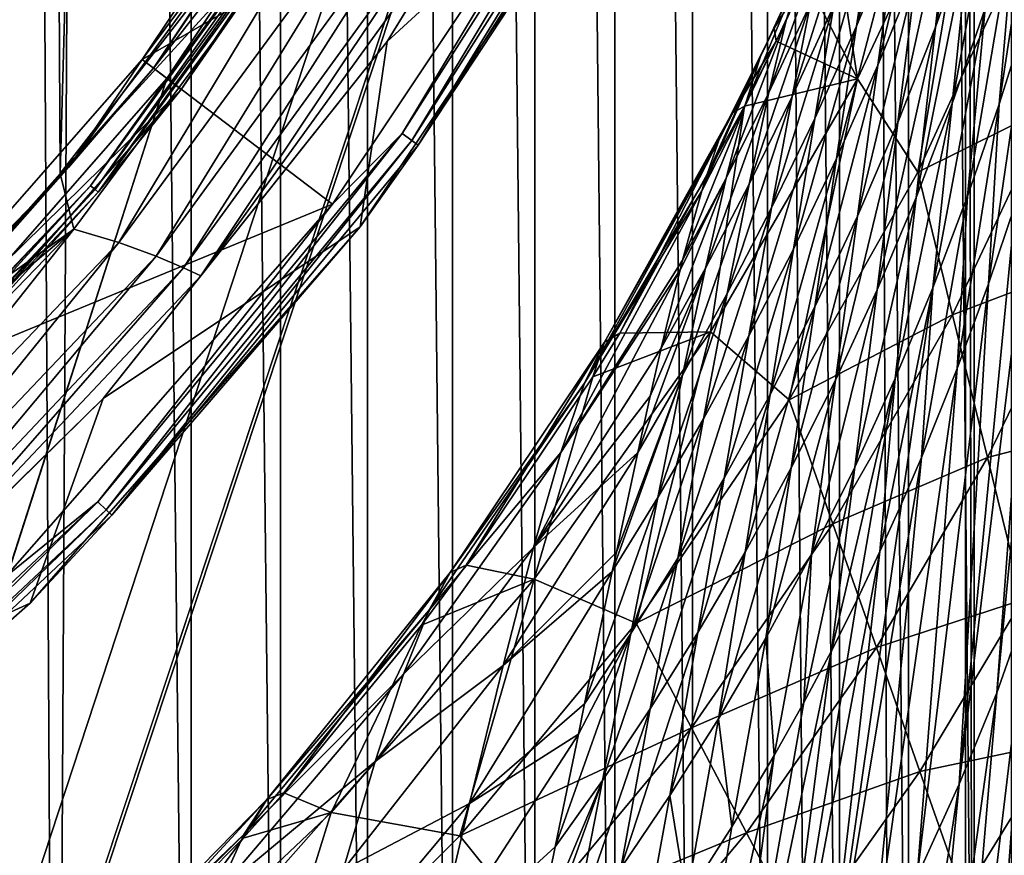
# Model space of a CAD drawing. Header units: metres. Extents: x -23 to 23, y -134 to 23.
# Tile 59 of 88: x 14.97 to 20.43, y -16.42 to -11.78. Entities that reach past the tile are written whole.
import ezdxf

# ---------------------------------------------------------------- set-up
doc = ezdxf.new("R2010")
doc.units = ezdxf.units.M
doc.layers.add('solid_509541_115_SW0003', color=7, linetype='CONTINUOUS')

msp = doc.modelspace()

# ---------------------------------------------------------------- linework, layer by layer
at = {"layer": 'solid_509541_115_SW0003'}
for points in [[(14.912878, 22.764664), (15.165898, -22.69478), (14.399119, -22.886789)], [(15.419049, 22.618229), (15.165898, -22.69478), (14.912878, 22.764664)], [(15.419049, 22.618229), (15.918517, -22.447569), (15.165898, -22.69478)], [(15.919298, 22.447287), (15.918517, -22.447569), (15.419049, 22.618229)], [(15.919298, 22.447287), (16.413803, -22.251926), (15.918517, -22.447569)], [(16.414274, 22.251736), (16.413803, -22.251926), (15.919298, 22.447287)], [(16.414274, 22.251736), (16.897629, -22.03344), (16.413803, -22.251926)], [(16.898014, 22.033245), (16.897629, -22.03344), (16.414274, 22.251736)], [(16.898014, 22.033245), (17.3696, -21.792252), (16.897629, -22.03344)], [(17.370132, 21.79196), (17.3696, -21.792252), (16.898014, 22.033245)], [(17.370132, 21.79196), (17.827332, -21.529696), (17.3696, -21.792252)], [(17.82793, 21.529333), (17.827332, -21.529696), (17.370132, 21.79196)], [(17.82793, 21.529333), (18.27109, -21.245687), (17.827332, -21.529696)], [(18.271696, 21.245277), (18.27109, -21.245687), (17.82793, 21.529333)], [(18.271696, 21.245277), (18.701797, -20.939943), (18.27109, -21.245687)], [(18.702362, 20.939526), (18.701797, -20.939943), (18.271696, 21.245277)], [(18.702362, 20.939526), (19.118338, -20.613214), (18.701797, -20.939943)], [(19.118834, 20.612806), (19.118338, -20.613214), (18.702362, 20.939526)], [(19.118834, 20.612806), (19.518417, -20.267101), (19.118338, -20.613214)], [(19.518919, 20.26664), (19.518417, -20.267101), (19.118834, 20.612806)], [(19.518919, 20.26664), (19.901546, -19.902081), (19.518417, -20.267101)], [(19.902063, 19.901564), (19.901546, -19.902081), (19.518919, 20.26664)], [(19.902063, 19.901564), (20.266623, -19.518938), (19.901546, -19.902081)], [(20.267086, 19.518435), (20.266623, -19.518938), (19.902063, 19.901564)], [(20.267086, 19.518435), (20.612789, -19.118855), (20.266623, -19.518938)], [(20.613201, 19.118353), (20.612789, -19.118855), (20.267086, 19.518435)], [(14.315274, -13.620585, 187.149994), (15.050851, 12.803119, 187.149994), (14.165213, 13.776591, 187.149994)], [(14.315274, -13.620585, 187.149994), (15.190076, -12.637615, 187.149994), (15.050851, 12.803119, 187.149994)], [(15.190076, -12.637615, 187.149994), (15.869747, 11.772804, 187.149994), (15.050851, 12.803119, 187.149994)], [(15.190076, -12.637615, 187.149994), (15.997638, -11.598429, 187.149994), (15.869747, 11.772804, 187.149994)], [(19.724436, -2.596628, 132), (20.217268, -123.999992, 132), (20.217272, 0, 132)], [(20.473284, -123.999992, 131.966675), (20.217272, 0, 132), (20.217268, -123.999992, 132)], [(20.473286, 0, 131.966675), (20.217272, 0, 132), (20.473284, -123.999992, 131.966675)], [(19.724436, -2.596628, 132), (19.216677, -5.149261, 132), (20.217268, -123.999992, 132)], [(19.216677, -5.149261, 132), (-20.21727, -123.999992, 132), (20.217268, -123.999992, 132)], [(19.216677, -5.149261, 132), (18.380257, -7.613242, 132), (-20.21727, -123.999992, 132)], [(18.380257, -7.613242, 132), (17.229248, -9.947311, 132), (-20.21727, -123.999992, 132)], [(18.401325, -10.62401, 136.351959), (18.330864, -9.743966, 186.159805), (17.007084, -11.904813, 186.159805)], [(17.540192, -11.037122, 186.415695), (17.007084, -11.904813, 186.159805), (18.330864, -9.743966, 186.159805)], [(15.646174, -12.005583, 136.149994), (17.079245, -9.860843, 136.149994), (18.232031, -10.517239, 136.149994)], [(16.697315, -10.596438, 135.983429), (17.079245, -9.860843, 136.149994), (15.646174, -12.005583, 136.149994)], [(17.229248, -9.947311, 132), (15.783389, -12.111149, 132), (-20.21727, -123.999992, 132)], [(17.147589, -9.900165, 135.809937), (15.708657, -12.053677, 135.809937), (17.315731, -9.997243, 132.10524)], [(16.697315, -10.596438, 135.983429), (15.708657, -12.053677, 135.809937), (17.147589, -9.900165, 135.809937)], [(16.830851, -10.681183, 132.008087), (15.783389, -12.111149, 132), (17.229248, -9.947311, 132)], [(15.708657, -12.053677, 135.809937), (15.862692, -12.171871, 132.10524), (17.315731, -9.997243, 132.10524)], [(16.876799, -10.710342, 132.065384), (17.315731, -9.997243, 132.10524), (15.862692, -12.171871, 132.10524)], [(17.090382, -12.416889, 136.165344), (18.232031, -10.517239, 136.149994), (18.511868, -10.176985, 136.165344)], [(17.090382, -12.416889, 136.165344), (18.511868, -10.176985, 136.165344), (17.143141, -12.45522, 136.209213)], [(18.511868, -10.176985, 136.165344), (18.569016, -10.208403, 136.209213), (17.143141, -12.45522, 136.209213)], [(17.143141, -12.45522, 136.209213), (18.569016, -10.208403, 136.209213), (17.178152, -12.480658, 136.274826)], [(18.569016, -10.208403, 136.209213), (18.606937, -10.229251, 136.274826), (17.178152, -12.480658, 136.274826)], [(17.178152, -12.480658, 136.274826), (18.606937, -10.229251, 136.274826), (18.401325, -10.62401, 136.351959)], [(20.331934, -10.408779, 118.511452), (20.243126, -11.287291, 119.267265), (20.050999, -11.825734, 118.578552)], [(20.147663, -10.960476, 117.814484), (20.331934, -10.408779, 118.511452), (20.050999, -11.825734, 118.578552)], [(15.646174, -12.005583, 136.149994), (18.232031, -10.517239, 136.149994), (16.702648, -12.807829, 136.149994)], [(17.090382, -12.416889, 136.165344), (16.702648, -12.807829, 136.149994), (18.232031, -10.517239, 136.149994)], [(15.237567, -12.605611, 135.983429), (15.708657, -12.053677, 135.809937), (16.697315, -10.596438, 135.983429)], [(15.237567, -12.605611, 135.983429), (16.697315, -10.596438, 135.983429), (15.646174, -12.005583, 136.149994)], [(16.857187, -12.934975, 136.351959), (18.401325, -10.62401, 136.351959), (17.007084, -11.904813, 186.159805)], [(17.178152, -12.480658, 136.274826), (18.401325, -10.62401, 136.351959), (16.857187, -12.934975, 136.351959)], [(19.923559, -10.645884, 114.518204), (19.833513, -11.289352, 115.51799), (19.612755, -11.819224, 114.809006)], [(19.711119, -11.182539, 113.807526), (19.923559, -10.645884, 114.518204), (19.612755, -11.819224, 114.809006)], [(16.830851, -10.681183, 132.008087), (15.359427, -12.706424, 132.008087), (15.783389, -12.111149, 132)], [(15.384939, -12.727529, 132.031128), (15.359427, -12.706424, 132.008087), (16.830851, -10.681183, 132.008087)], [(16.858807, -10.698924, 132.031128), (15.384939, -12.727529, 132.031128), (16.830851, -10.681183, 132.008087)], [(15.401359, -12.741112, 132.065384), (15.384939, -12.727529, 132.031128), (16.858807, -10.698924, 132.031128)], [(16.876799, -10.710342, 132.065384), (15.401359, -12.741112, 132.065384), (16.858807, -10.698924, 132.031128)], [(16.876799, -10.710342, 132.065384), (15.862692, -12.171871, 132.10524), (15.401359, -12.741112, 132.065384)], [(20.648098, -10.663369, 121.900543), (20.56529, -11.743851, 122.335503), (20.404894, -12.253503, 121.684525)], [(20.495872, -11.192135, 121.233711), (20.648098, -10.663369, 121.900543), (20.404894, -12.253503, 121.684525)], [(19.480991, -11.209578, 105.766739), (19.618708, -12.111892, 93.971741), (20.273165, -10.717294, 93.971741)], [(20.273165, -10.717294, 93.971741), (19.618708, -12.111892, 93.971741), (19.95265, -12.630179, 82.223808)], [(20.04092, -10.746478, 116.224747), (19.947252, -11.504067, 117.114899), (19.73167, -12.036693, 116.412819)], [(19.833513, -11.289352, 115.51799), (20.04092, -10.746478, 116.224747), (19.73167, -12.036693, 116.412819)], [(20.273165, -10.717294, 93.971741), (19.95265, -12.630179, 82.223808), (20.529987, -11.376466, 82.223808)], [(20.418789, -10.743418, 119.95298), (20.328096, -11.721908, 120.563408), (20.144474, -12.249341, 119.889671)], [(20.243126, -11.287291, 119.267265), (20.418789, -10.743418, 119.95298), (20.144474, -12.249341, 119.889671)], [(16.815346, -10.859296, 187.116348), (15.997638, -11.598429, 187.149994), (15.190076, -12.637615, 187.149994)], [(15.266339, -12.946776, 187.116348), (16.815346, -10.859296, 187.116348), (15.190076, -12.637615, 187.149994)], [(15.51724, -13.021803, 187.017532), (16.815346, -10.859296, 187.116348), (15.266339, -12.946776, 187.116348)], [(15.51724, -13.021803, 187.017532), (17.070621, -10.906236, 187.017532), (16.815346, -10.859296, 187.116348)], [(15.723098, -13.097693, 186.860199), (17.070621, -10.906236, 187.017532), (15.51724, -13.021803, 187.017532)], [(15.723098, -13.097693, 186.860199), (17.282293, -10.958454, 186.860199), (17.070621, -10.906236, 187.017532)], [(15.876369, -13.162236, 186.654968), (17.282293, -10.958454, 186.860199), (15.723098, -13.097693, 186.860199)], [(15.876369, -13.162236, 186.654968), (17.441135, -11.005016, 186.654968), (17.282293, -10.958454, 186.860199)], [(20.147663, -10.960476, 117.814484), (20.050999, -11.825734, 118.578552), (19.842516, -12.355727, 117.887093)], [(19.947252, -11.504067, 117.114899), (20.147663, -10.960476, 117.814484), (19.842516, -12.355727, 117.887093)], [(15.971452, -13.205647, 186.415695), (17.441135, -11.005016, 186.654968), (15.876369, -13.162236, 186.654968)], [(15.971452, -13.205647, 186.415695), (17.540192, -11.037122, 186.415695), (17.441135, -11.005016, 186.654968)], [(15.971452, -13.205647, 186.415695), (17.007084, -11.904813, 186.159805), (17.540192, -11.037122, 186.415695)], [(19.523195, -11.010782, 108.890236), (19.446737, -11.29092, 110.122169), (19.221952, -11.787887, 109.410896)], [(19.305639, -11.506197, 108.182144), (19.523195, -11.010782, 108.890236), (19.221952, -11.787887, 109.410896)], [(19.581789, -11.183164, 112.002831), (19.487425, -11.704782, 113.095024), (19.254911, -12.210293, 112.381264)], [(19.357109, -11.693914, 111.28978), (19.581789, -11.183164, 112.002831), (19.254911, -12.210293, 112.381264)], [(19.711119, -11.182539, 113.807526), (19.612755, -11.819224, 114.809006), (19.380898, -12.333442, 114.098129)], [(19.487425, -11.704782, 113.095024), (19.711119, -11.182539, 113.807526), (19.380898, -12.333442, 114.098129)], [(20.495872, -11.192135, 121.233711), (20.404894, -12.253503, 121.684525), (20.228878, -12.764359, 121.030136)], [(20.328096, -11.721908, 120.563408), (20.495872, -11.192135, 121.233711), (20.228878, -12.764359, 121.030136)], [(19.480991, -11.209578, 105.766739), (19.329885, -11.551799, 105.260742), (19.618708, -12.111892, 93.971741)], [(19.446737, -11.29092, 110.122169), (19.357109, -11.693914, 111.28978), (19.12528, -12.187885, 110.576218)], [(19.221952, -11.787887, 109.410896), (19.446737, -11.29092, 110.122169), (19.12528, -12.187885, 110.576218)], [(19.833513, -11.289352, 115.51799), (19.73167, -12.036693, 116.412819), (19.502689, -12.555485, 115.708412)], [(19.612755, -11.819224, 114.809006), (19.833513, -11.289352, 115.51799), (19.502689, -12.555485, 115.708412)], [(20.243126, -11.287291, 119.267265), (20.144474, -12.249341, 119.889671), (19.944248, -12.771232, 119.212875)], [(20.050999, -11.825734, 118.578552), (20.243126, -11.287291, 119.267265), (19.944248, -12.771232, 119.212875)], [(19.07991, -11.989107, 107.474091), (19.155794, -11.830272, 106.197388), (19.375759, -11.350162, 106.902206)], [(19.07991, -11.989107, 107.474091), (19.375759, -11.350162, 106.902206), (19.305639, -11.506197, 108.182144)], [(19.375759, -11.350162, 106.902206), (19.155794, -11.830272, 106.197388), (19.329885, -11.551799, 105.260742)], [(20.529987, -11.376466, 82.223808), (19.95265, -12.630179, 82.223808), (20.692766, -12.2643, 70.475876)], [(19.305639, -11.506197, 108.182144), (19.221952, -11.787887, 109.410896), (18.990555, -12.269284, 108.699753)], [(19.07991, -11.989107, 107.474091), (19.305639, -11.506197, 108.182144), (18.990555, -12.269284, 108.699753)], [(19.947252, -11.504067, 117.114899), (19.842516, -12.355727, 117.887093), (19.618742, -12.87424, 117.193031)], [(19.73167, -12.036693, 116.412819), (19.947252, -11.504067, 117.114899), (19.618742, -12.87424, 117.193031)], [(19.155794, -11.830272, 106.197388), (19.166868, -11.903675, 104.736382), (19.329885, -11.551799, 105.260742)], [(19.329885, -11.551799, 105.260742), (19.166868, -11.903675, 104.736382), (19.618708, -12.111892, 93.971741)], [(19.357109, -11.693914, 111.28978), (19.254911, -12.210293, 112.381264), (19.016193, -12.69699, 111.667084)], [(19.12528, -12.187885, 110.576218), (19.357109, -11.693914, 111.28978), (19.016193, -12.69699, 111.667084)], [(19.487425, -11.704782, 113.095024), (19.380898, -12.333442, 114.098129), (19.14073, -12.829454, 113.386009)], [(19.254911, -12.210293, 112.381264), (19.487425, -11.704782, 113.095024), (19.14073, -12.829454, 113.386009)], [(20.328096, -11.721908, 120.563408), (20.228878, -12.764359, 121.030136), (20.036972, -13.272934, 120.37233)], [(20.144474, -12.249341, 119.889671), (20.328096, -11.721908, 120.563408), (20.036972, -13.272934, 120.37233)], [(20.56529, -11.743851, 122.335503), (20.496477, -12.806573, 122.695724), (20.345648, -13.250085, 122.123207)], [(20.404894, -12.253503, 121.684525), (20.56529, -11.743851, 122.335503), (20.345648, -13.250085, 122.123207)], [(19.221952, -11.787887, 109.410896), (19.12528, -12.187885, 110.576218), (18.888285, -12.66363, 109.86293)], [(18.990555, -12.269284, 108.699753), (19.221952, -11.787887, 109.410896), (18.888285, -12.66363, 109.86293)], [(18.846619, -12.459322, 106.76857), (19.155794, -11.830272, 106.197388), (19.07991, -11.989107, 107.474091)], [(18.896652, -12.348858, 105.999702), (19.155794, -11.830272, 106.197388), (18.846619, -12.459322, 106.76857)], [(18.896652, -12.348858, 105.999702), (18.92617, -12.301276, 105.495766), (19.155794, -11.830272, 106.197388)], [(19.155794, -11.830272, 106.197388), (18.92617, -12.301276, 105.495766), (19.166868, -11.903675, 104.736382)], [(19.612755, -11.819224, 114.809006), (19.502689, -12.555485, 115.708412), (19.262812, -13.057609, 115.002075)], [(19.380898, -12.333442, 114.098129), (19.612755, -11.819224, 114.809006), (19.262812, -13.057609, 115.002075)], [(20.050999, -11.825734, 118.578552), (19.944248, -12.771232, 119.212875), (19.727566, -13.284403, 118.533257)], [(19.842516, -12.355727, 117.887093), (20.050999, -11.825734, 118.578552), (19.727566, -13.284403, 118.533257)], [(16.857187, -12.934975, 136.351959), (17.007084, -11.904813, 186.159805), (15.429886, -13.888271, 186.159805)], [(15.971452, -13.205647, 186.415695), (15.429886, -13.888271, 186.159805), (17.007084, -11.904813, 186.159805)], [(18.92617, -12.301276, 105.495766), (18.991236, -12.264886, 104.193779), (19.166868, -11.903675, 104.736382)], [(19.166868, -11.903675, 104.736382), (18.991236, -12.264886, 104.193779), (19.618708, -12.111892, 93.971741)], [(13.945203, -13.945203, 136.149994), (15.646174, -12.005583, 136.149994), (16.702648, -12.807829, 136.149994)], [(15.237567, -12.605611, 135.983429), (15.646174, -12.005583, 136.149994), (13.945203, -13.945203, 136.149994)], [(19.07991, -11.989107, 107.474091), (18.990555, -12.269284, 108.699753), (18.753624, -12.734457, 107.989685)], [(19.07991, -11.989107, 107.474091), (18.753624, -12.734457, 107.989685), (18.777203, -12.6579, 107.701118)], [(18.846619, -12.459322, 106.76857), (19.07991, -11.989107, 107.474091), (18.777203, -12.6579, 107.701118)], [(20.730637, -12.002257, 123.749664), (20.566292, -15.029003, 124.421432), (20.391226, -15.522968, 123.74012)], [(20.624939, -12.390701, 123.236595), (20.730637, -12.002257, 123.749664), (20.391226, -15.522968, 123.74012)], [(15.708657, -12.053677, 135.809937), (14.000947, -14.000947, 135.809937), (15.862692, -12.171871, 132.10524)], [(15.237567, -12.605611, 135.983429), (14.000947, -14.000947, 135.809937), (15.708657, -12.053677, 135.809937)], [(19.73167, -12.036693, 116.412819), (19.618742, -12.87424, 117.193031), (19.381603, -13.378261, 116.496597)], [(19.502689, -12.555485, 115.708412), (19.73167, -12.036693, 116.412819), (19.381603, -13.378261, 116.496597)], [(15.783389, -12.111149, 132), (14.067729, -14.067499, 132), (-20.21727, -123.999992, 132)], [(15.359427, -12.706424, 132.008087), (14.067729, -14.067499, 132), (15.783389, -12.111149, 132)], [(19.618708, -12.111892, 93.971741), (18.80195, -13.517705, 93.971741), (19.239687, -13.894557, 82.223808)], [(18.991236, -12.264886, 104.193779), (18.80195, -13.517705, 93.971741), (19.618708, -12.111892, 93.971741)], [(19.618708, -12.111892, 93.971741), (19.239687, -13.894557, 82.223808), (19.95265, -12.630179, 82.223808)], [(14.000947, -14.000947, 135.809937), (14.138236, -14.138236, 132.10524), (15.862692, -12.171871, 132.10524)], [(15.401359, -12.741112, 132.065384), (15.862692, -12.171871, 132.10524), (14.138236, -14.138236, 132.10524)], [(19.12528, -12.187885, 110.576218), (19.016193, -12.69699, 111.667084), (18.773643, -13.163197, 110.953362)], [(18.888285, -12.66363, 109.86293), (19.12528, -12.187885, 110.576218), (18.773643, -13.163197, 110.953362)], [(19.254911, -12.210293, 112.381264), (19.14073, -12.829454, 113.386009), (18.895243, -13.304955, 112.673592)], [(19.016193, -12.69699, 111.667084), (19.254911, -12.210293, 112.381264), (18.895243, -13.304955, 112.673592)], [(18.213865, -13.57523, 103.993263), (18.29834, -13.524575, 102.391579), (18.92617, -12.301276, 105.495766)], [(18.213865, -13.57523, 103.993263), (18.92617, -12.301276, 105.495766), (18.896652, -12.348858, 105.999702)], [(18.29834, -13.524575, 102.391579), (18.80195, -13.517705, 93.971741), (18.991236, -12.264886, 104.193779)], [(18.92617, -12.301276, 105.495766), (18.29834, -13.524575, 102.391579), (18.991236, -12.264886, 104.193779)], [(18.990555, -12.269284, 108.699753), (18.888285, -12.66363, 109.86293), (18.647547, -13.120234, 109.150658)], [(18.990555, -12.269284, 108.699753), (18.647547, -13.120234, 109.150658), (18.753624, -12.734457, 107.989685)], [(20.144474, -12.249341, 119.889671), (20.036972, -13.272934, 120.37233), (19.82843, -13.775882, 119.711472)], [(19.944248, -12.771232, 119.212875), (20.144474, -12.249341, 119.889671), (19.82843, -13.775882, 119.711472)], [(19.95265, -12.630179, 82.223808), (20.146585, -13.422354, 70.475876), (20.692766, -12.2643, 70.475876)], [(20.692766, -12.2643, 70.475876), (20.146585, -13.422354, 70.475876), (20.855543, -13.152136, 58.727936)], [(20.404894, -12.253503, 121.684525), (20.345648, -13.250085, 122.123207), (20.172199, -13.720325, 121.515755)], [(20.228878, -12.764359, 121.030136), (20.404894, -12.253503, 121.684525), (20.172199, -13.720325, 121.515755)], [(18.213865, -13.57523, 103.993263), (18.896652, -12.348858, 105.999702), (18.846619, -12.459322, 106.76857)], [(19.380898, -12.333442, 114.098129), (19.262812, -13.057609, 115.002075), (19.015129, -13.540329, 114.294571)], [(19.14073, -12.829454, 113.386009), (19.380898, -12.333442, 114.098129), (19.015129, -13.540329, 114.294571)], [(19.842516, -12.355727, 117.887093), (19.727566, -13.284403, 118.533257), (19.495573, -13.785705, 117.851006)], [(19.618742, -12.87424, 117.193031), (19.842516, -12.355727, 117.887093), (19.495573, -13.785705, 117.851006)], [(20.624939, -12.390701, 123.236595), (20.391226, -15.522968, 123.74012), (20.183079, -16.029423, 123.059166)], [(20.496477, -12.806573, 122.695724), (20.624939, -12.390701, 123.236595), (20.183079, -16.029423, 123.059166)], [(15.399369, -14.460971, 136.165344), (16.702648, -12.807829, 136.149994), (17.090382, -12.416889, 136.165344)], [(15.399369, -14.460971, 136.165344), (17.090382, -12.416889, 136.165344), (15.446909, -14.505612, 136.209213)], [(17.090382, -12.416889, 136.165344), (17.143141, -12.45522, 136.209213), (15.446909, -14.505612, 136.209213)], [(15.446909, -14.505612, 136.209213), (17.143141, -12.45522, 136.209213), (15.478456, -14.535237, 136.274826)], [(17.143141, -12.45522, 136.209213), (17.178152, -12.480658, 136.274826), (15.478456, -14.535237, 136.274826)], [(18.102316, -13.802489, 105.517715), (18.846619, -12.459322, 106.76857), (18.777203, -12.6579, 107.701118)], [(18.102316, -13.802489, 105.517715), (18.213865, -13.57523, 103.993263), (18.846619, -12.459322, 106.76857)], [(15.478456, -14.535237, 136.274826), (17.178152, -12.480658, 136.274826), (16.857187, -12.934975, 136.351959)], [(19.502689, -12.555485, 115.708412), (19.381603, -13.378261, 116.496597), (19.133814, -13.864818, 115.798271)], [(19.262812, -13.057609, 115.002075), (19.502689, -12.555485, 115.708412), (19.133814, -13.864818, 115.798271)], [(13.537512, -14.415986, 135.983429), (14.000947, -14.000947, 135.809937), (15.237567, -12.605611, 135.983429)], [(13.537512, -14.415986, 135.983429), (15.237567, -12.605611, 135.983429), (13.945203, -13.945203, 136.149994)], [(15.266339, -12.946776, 187.116348), (15.190076, -12.637615, 187.149994), (14.315274, -13.620585, 187.149994)], [(18.102316, -13.802489, 105.517715), (18.777203, -12.6579, 107.701118), (18.753624, -12.734457, 107.989685)], [(18.888285, -12.66363, 109.86293), (18.773643, -13.163197, 110.953362), (18.529049, -13.607507, 110.24025)], [(18.888285, -12.66363, 109.86293), (18.529049, -13.607507, 110.24025), (18.634153, -13.172822, 109.283585)], [(18.647547, -13.120234, 109.150658), (18.888285, -12.66363, 109.86293), (18.634153, -13.172822, 109.283585)], [(19.95265, -12.630179, 82.223808), (19.239687, -13.894557, 82.223808), (20.146585, -13.422354, 70.475876)], [(15.359427, -12.706424, 132.008087), (13.645777, -14.531277, 132.008087), (14.067729, -14.067499, 132)], [(13.668442, -14.555412, 132.031128), (13.645777, -14.531277, 132.008087), (15.359427, -12.706424, 132.008087)], [(15.384939, -12.727529, 132.031128), (13.668442, -14.555412, 132.031128), (15.359427, -12.706424, 132.008087)], [(13.683029, -14.570947, 132.065384), (13.668442, -14.555412, 132.031128), (15.384939, -12.727529, 132.031128)], [(15.401359, -12.741112, 132.065384), (13.683029, -14.570947, 132.065384), (15.384939, -12.727529, 132.031128)], [(17.970753, -14.186804, 106.961418), (18.753624, -12.734457, 107.989685), (18.647547, -13.120234, 109.150658)], [(17.970753, -14.186804, 106.961418), (18.102316, -13.802489, 105.517715), (18.753624, -12.734457, 107.989685)], [(19.016193, -12.69699, 111.667084), (18.895243, -13.304955, 112.673592), (18.647152, -13.758077, 111.961861)], [(18.773643, -13.163197, 110.953362), (19.016193, -12.69699, 111.667084), (18.647152, -13.758077, 111.961861)], [(15.401359, -12.741112, 132.065384), (14.138236, -14.138236, 132.10524), (13.683029, -14.570947, 132.065384)], [(19.944248, -12.771232, 119.212875), (19.82843, -13.775882, 119.711472), (19.603437, -14.269918, 119.047791)], [(19.727566, -13.284403, 118.533257), (19.944248, -12.771232, 119.212875), (19.603437, -14.269918, 119.047791)], [(20.228878, -12.764359, 121.030136), (20.172199, -13.720325, 121.515755), (19.973745, -14.214757, 120.871895)], [(20.036972, -13.272934, 120.37233), (20.228878, -12.764359, 121.030136), (19.973745, -14.214757, 120.871895)], [(13.945203, -13.945203, 136.149994), (16.702648, -12.807829, 136.149994), (14.887491, -14.878901, 136.149994)], [(15.399369, -14.460971, 136.165344), (14.887491, -14.878901, 136.149994), (16.702648, -12.807829, 136.149994)], [(19.14073, -12.829454, 113.386009), (19.015129, -13.540329, 114.294571), (18.762957, -14.001161, 113.586937)], [(18.895243, -13.304955, 112.673592), (19.14073, -12.829454, 113.386009), (18.762957, -14.001161, 113.586937)], [(20.345648, -13.250085, 122.123207), (20.496477, -12.806573, 122.695724), (20.183079, -16.029423, 123.059166)], [(19.618742, -12.87424, 117.193031), (19.495573, -13.785705, 117.851006), (19.250328, -14.27202, 117.166405)], [(19.381603, -13.378261, 116.496597), (19.618742, -12.87424, 117.193031), (19.250328, -14.27202, 117.166405)], [(15.266339, -12.946776, 187.116348), (14.315274, -13.620585, 187.149994), (13.377067, -14.543088, 187.149994)], [(13.459885, -14.815926, 187.116348), (15.266339, -12.946776, 187.116348), (13.377067, -14.543088, 187.149994)], [(13.703369, -14.918772, 187.017532), (15.266339, -12.946776, 187.116348), (13.459885, -14.815926, 187.116348)], [(13.703369, -14.918772, 187.017532), (15.51724, -13.021803, 187.017532), (15.266339, -12.946776, 187.116348)], [(15.024619, -15.024619, 136.351959), (16.857187, -12.934975, 136.351959), (15.429886, -13.888271, 186.159805)], [(15.478456, -14.535237, 136.274826), (16.857187, -12.934975, 136.351959), (15.024619, -15.024619, 136.351959)], [(13.900799, -15.017762, 186.860199), (15.51724, -13.021803, 187.017532), (13.703369, -14.918772, 187.017532)], [(13.900799, -15.017762, 186.860199), (15.723098, -13.097693, 186.860199), (15.51724, -13.021803, 187.017532)], [(19.262812, -13.057609, 115.002075), (19.133814, -13.864818, 115.798271), (18.878723, -14.331035, 115.0989)], [(19.015129, -13.540329, 114.294571), (19.262812, -13.057609, 115.002075), (18.878723, -14.331035, 115.0989)], [(14.046486, -15.099662, 186.654968), (15.723098, -13.097693, 186.860199), (13.900799, -15.017762, 186.860199)], [(14.046486, -15.099662, 186.654968), (15.876369, -13.162236, 186.654968), (15.723098, -13.097693, 186.860199)], [(17.970753, -14.186804, 106.961418), (18.647547, -13.120234, 109.150658), (18.634153, -13.172822, 109.283585)], [(14.136315, -15.15391, 186.415695), (15.876369, -13.162236, 186.654968), (14.046486, -15.099662, 186.654968)], [(14.136315, -15.15391, 186.415695), (15.971452, -13.205647, 186.415695), (15.876369, -13.162236, 186.654968)], [(17.82004, -14.7145, 108.3097), (18.634153, -13.172822, 109.283585), (18.529049, -13.607507, 110.24025)], [(17.82004, -14.7145, 108.3097), (17.970753, -14.186804, 106.961418), (18.634153, -13.172822, 109.283585)], [(18.773643, -13.163197, 110.953362), (18.647152, -13.758077, 111.961861), (18.398529, -14.18708, 111.250839)], [(18.773643, -13.163197, 110.953362), (18.398529, -14.18708, 111.250839), (18.468018, -13.874131, 110.734558)], [(18.529049, -13.607507, 110.24025), (18.773643, -13.163197, 110.953362), (18.468018, -13.874131, 110.734558)], [(20.146585, -13.422354, 70.475876), (20.340521, -14.214527, 58.727936), (20.855543, -13.152136, 58.727936)], [(20.855543, -13.152136, 58.727936), (20.340521, -14.214527, 58.727936), (21.018322, -14.03997, 46.980003)], [(14.136315, -15.15391, 186.415695), (15.429886, -13.888271, 186.159805), (15.971452, -13.205647, 186.415695)], [(19.727566, -13.284403, 118.533257), (19.603437, -14.269918, 119.047791), (19.363211, -14.751814, 118.381508)], [(19.495573, -13.785705, 117.851006), (19.727566, -13.284403, 118.533257), (19.363211, -14.751814, 118.381508)], [(20.036972, -13.272934, 120.37233), (19.86249, -14.473404, 120.531502), (19.742975, -14.737788, 120.180107)], [(19.82843, -13.775882, 119.711472), (20.036972, -13.272934, 120.37233), (19.742975, -14.737788, 120.180107)], [(20.036972, -13.272934, 120.37233), (19.973745, -14.214757, 120.871895), (19.86249, -14.473404, 120.531502)], [(20.345648, -13.250085, 122.123207), (20.183079, -16.029423, 123.059166), (19.949951, -16.542494, 122.375565)], [(20.172199, -13.720325, 121.515755), (20.345648, -13.250085, 122.123207), (19.949951, -16.542494, 122.375565)], [(18.895243, -13.304955, 112.673592), (18.762957, -14.001161, 113.586937), (18.509302, -14.438084, 112.880241)], [(18.647152, -13.758077, 111.961861), (18.895243, -13.304955, 112.673592), (18.509302, -14.438084, 112.880241)], [(19.381603, -13.378261, 116.496597), (19.250328, -14.27202, 117.166405), (18.994717, -14.740283, 116.480003)], [(19.133814, -13.864818, 115.798271), (19.381603, -13.378261, 116.496597), (18.994717, -14.740283, 116.480003)], [(19.239687, -13.894557, 82.223808), (19.481405, -14.583028, 70.475876), (20.146585, -13.422354, 70.475876)], [(20.146585, -13.422354, 70.475876), (19.481405, -14.583028, 70.475876), (20.340521, -14.214527, 58.727936)], [(18.80195, -13.517705, 93.971741), (17.823235, -14.89034, 93.971741), (18.389536, -15.13475, 82.223808)], [(18.1493, -13.767745, 102.062035), (17.823235, -14.89034, 93.971741), (18.80195, -13.517705, 93.971741)], [(18.29834, -13.524575, 102.391579), (18.1493, -13.767745, 102.062035), (18.80195, -13.517705, 93.971741)], [(18.213865, -13.57523, 103.993263), (18.1493, -13.767745, 102.062035), (18.29834, -13.524575, 102.391579)], [(18.80195, -13.517705, 93.971741), (18.389536, -15.13475, 82.223808), (19.239687, -13.894557, 82.223808)], [(19.015129, -13.540329, 114.294571), (18.878723, -14.331035, 115.0989), (18.619913, -14.774288, 114.39959)], [(18.762957, -14.001161, 113.586937), (19.015129, -13.540329, 114.294571), (18.619913, -14.774288, 114.39959)], [(17.357271, -14.854539, 102.282234), (17.445745, -14.812833, 100.685837), (18.213865, -13.57523, 103.993263)], [(17.357271, -14.854539, 102.282234), (18.213865, -13.57523, 103.993263), (18.102316, -13.802489, 105.517715)], [(18.213865, -13.57523, 103.993263), (17.445745, -14.812833, 100.685837), (18.1493, -13.767745, 102.062035)], [(17.82004, -14.7145, 108.3097), (18.529049, -13.607507, 110.24025), (18.468018, -13.874131, 110.734558)], [(20.172199, -13.720325, 121.515755), (19.949951, -16.542494, 122.375565), (19.695478, -17.055994, 121.687943)], [(19.973745, -14.214757, 120.871895), (20.172199, -13.720325, 121.515755), (19.695478, -17.055994, 121.687943)], [(18.1493, -13.767745, 102.062035), (17.445745, -14.812833, 100.685837), (17.823235, -14.89034, 93.971741)], [(18.647152, -13.758077, 111.961861), (18.509302, -14.438084, 112.880241), (18.256413, -14.849427, 112.174919)], [(18.647152, -13.758077, 111.961861), (18.256413, -14.849427, 112.174919), (18.279287, -14.741233, 112.03698)], [(18.398529, -14.18708, 111.250839), (18.647152, -13.758077, 111.961861), (18.279287, -14.741233, 112.03698)], [(19.82843, -13.775882, 119.711472), (19.614031, -15.008772, 119.815491), (19.473841, -15.288251, 119.433723)], [(19.603437, -14.269918, 119.047791), (19.82843, -13.775882, 119.711472), (19.473841, -15.288251, 119.433723)], [(19.82843, -13.775882, 119.711472), (19.742975, -14.737788, 120.180107), (19.614031, -15.008772, 119.815491)], [(17.237148, -15.064603, 103.794373), (18.102316, -13.802489, 105.517715), (17.970753, -14.186804, 106.961418)], [(17.237148, -15.064603, 103.794373), (17.357271, -14.854539, 102.282234), (18.102316, -13.802489, 105.517715)], [(19.495573, -13.785705, 117.851006), (19.363211, -14.751814, 118.381508), (19.109913, -15.218386, 117.712959)], [(19.250328, -14.27202, 117.166405), (19.495573, -13.785705, 117.851006), (19.109913, -15.218386, 117.712959)], [(17.82004, -14.7145, 108.3097), (18.468018, -13.874131, 110.734558), (18.398529, -14.18708, 111.250839)], [(19.133814, -13.864818, 115.798271), (18.994717, -14.740283, 116.480003), (18.732298, -15.187514, 115.792709)], [(18.878723, -14.331035, 115.0989), (19.133814, -13.864818, 115.798271), (18.732298, -15.187514, 115.792709)], [(15.024619, -15.024619, 136.351959), (15.429886, -13.888271, 186.159805), (13.622774, -15.664785, 186.159805)], [(14.136315, -15.15391, 186.415695), (13.622774, -15.664785, 186.159805), (15.429886, -13.888271, 186.159805)], [(19.239687, -13.894557, 82.223808), (18.389536, -15.13475, 82.223808), (19.481405, -14.583028, 70.475876)], [(18.762957, -14.001161, 113.586937), (18.619913, -14.774288, 114.39959), (18.360641, -15.192443, 113.701477)], [(18.509302, -14.438084, 112.880241), (18.762957, -14.001161, 113.586937), (18.360641, -15.192443, 113.701477)], [(20.340521, -14.214527, 58.727936), (20.534456, -15.006701, 46.980003), (21.018322, -14.03997, 46.980003)], [(17.097523, -15.418571, 105.228363), (17.970753, -14.186804, 106.961418), (17.82004, -14.7145, 108.3097)], [(17.097523, -15.418571, 105.228363), (17.237148, -15.064603, 103.794373), (17.970753, -14.186804, 106.961418)], [(17.650961, -15.369833, 109.550034), (18.398529, -14.18708, 111.250839), (18.279287, -14.741233, 112.03698)], [(17.650961, -15.369833, 109.550034), (17.82004, -14.7145, 108.3097), (18.398529, -14.18708, 111.250839)], [(19.973745, -14.214757, 120.871895), (19.695478, -17.055994, 121.687943), (19.41885, -17.563969, 120.996559)], [(19.86249, -14.473404, 120.531502), (19.973745, -14.214757, 120.871895), (19.41885, -17.563969, 120.996559)], [(19.481405, -14.583028, 70.475876), (19.723122, -15.271498, 58.727936), (20.340521, -14.214527, 58.727936)], [(20.340521, -14.214527, 58.727936), (19.723122, -15.271498, 58.727936), (20.534456, -15.006701, 46.980003)], [(19.603437, -14.269918, 119.047791), (19.473841, -15.288251, 119.433723), (19.321114, -15.576696, 119.032425)], [(19.363211, -14.751814, 118.381508), (19.603437, -14.269918, 119.047791), (19.321114, -15.576696, 119.032425)], [(19.250328, -14.27202, 117.166405), (19.109913, -15.218386, 117.712959), (18.846569, -15.666508, 117.042747)], [(18.994717, -14.740283, 116.480003), (19.250328, -14.27202, 117.166405), (18.846569, -15.666508, 117.042747)], [(18.878723, -14.331035, 115.0989), (18.732298, -15.187514, 115.792709), (18.466877, -15.610994, 115.105698)], [(18.619913, -14.774288, 114.39959), (18.878723, -14.331035, 115.0989), (18.466877, -15.610994, 115.105698)], [(13.465501, -16.276995, 136.165344), (14.887491, -14.878901, 136.149994), (15.399369, -14.460971, 136.165344)], [(13.465501, -16.276995, 136.165344), (15.399369, -14.460971, 136.165344), (13.50707, -16.327242, 136.209213)], [(15.399369, -14.460971, 136.165344), (15.446909, -14.505612, 136.209213), (13.50707, -16.327242, 136.209213)], [(18.509302, -14.438084, 112.880241), (18.360641, -15.192443, 113.701477), (18.103369, -15.583577, 113.004959)], [(18.509302, -14.438084, 112.880241), (18.103369, -15.583577, 113.004959), (18.256413, -14.849427, 112.174919)], [(19.742975, -14.737788, 120.180107), (19.86249, -14.473404, 120.531502), (19.41885, -17.563969, 120.996559)], [(13.50707, -16.327242, 136.209213), (15.446909, -14.505612, 136.209213), (13.534656, -16.360588, 136.274826)], [(15.446909, -14.505612, 136.209213), (15.478456, -14.535237, 136.274826), (13.534656, -16.360588, 136.274826)], [(13.534656, -16.360588, 136.274826), (15.478456, -14.535237, 136.274826), (15.024619, -15.024619, 136.351959)], [(18.389536, -15.13475, 82.223808), (18.696026, -15.717385, 70.475876), (19.481405, -14.583028, 70.475876)], [(19.481405, -14.583028, 70.475876), (18.696026, -15.717385, 70.475876), (19.723122, -15.271498, 58.727936)], [(20.711618, -14.551392, 125.103233), (20.491505, -18.048252, 125.419334), (20.312843, -18.457144, 124.798012)], [(20.566292, -15.029003, 124.421432), (20.711618, -14.551392, 125.103233), (20.312843, -18.457144, 124.798012)], [(16.939138, -15.9037, 106.572906), (17.82004, -14.7145, 108.3097), (17.650961, -15.369833, 109.550034)], [(16.939138, -15.9037, 106.572906), (17.097523, -15.418571, 105.228363), (17.82004, -14.7145, 108.3097)], [(17.650961, -15.369833, 109.550034), (18.279287, -14.741233, 112.03698), (18.256413, -14.849427, 112.174919)], [(18.994717, -14.740283, 116.480003), (18.846569, -15.666508, 117.042747), (18.576904, -16.09314, 116.371826)], [(18.732298, -15.187514, 115.792709), (18.994717, -14.740283, 116.480003), (18.576904, -16.09314, 116.371826)], [(19.109913, -15.218386, 117.712959), (19.363211, -14.751814, 118.381508), (19.15653, -15.870943, 118.613937)], [(19.742975, -14.737788, 120.180107), (19.41885, -17.563969, 120.996559), (19.119915, -18.060732, 120.301903)], [(19.614031, -15.008772, 119.815491), (19.742975, -14.737788, 120.180107), (19.119915, -18.060732, 120.301903)], [(19.363211, -14.751814, 118.381508), (19.321114, -15.576696, 119.032425), (19.15653, -15.870943, 118.613937)], [(17.445745, -14.812833, 100.685837), (17.196772, -15.147161, 100.254547), (17.823235, -14.89034, 93.971741)], [(17.357271, -14.854539, 102.282234), (17.196772, -15.147161, 100.254547), (17.445745, -14.812833, 100.685837)], [(18.619913, -14.774288, 114.39959), (18.466877, -15.610994, 115.105698), (18.201918, -16.008503, 114.420151)], [(18.360641, -15.192443, 113.701477), (18.619913, -14.774288, 114.39959), (18.201918, -16.008503, 114.420151)], [(16.338737, -16.115498, 100.649002), (16.433279, -16.077469, 99.066177), (17.357271, -14.854539, 102.282234)], [(16.338737, -16.115498, 100.649002), (17.357271, -14.854539, 102.282234), (17.237148, -15.064603, 103.794373)], [(17.357271, -14.854539, 102.282234), (16.433279, -16.077469, 99.066177), (17.196772, -15.147161, 100.254547)], [(17.464224, -16.136879, 110.671471), (18.256413, -14.849427, 112.174919), (18.103369, -15.583577, 113.004959)], [(17.464224, -16.136879, 110.671471), (17.650961, -15.369833, 109.550034), (18.256413, -14.849427, 112.174919)], [(17.823235, -14.89034, 93.971741), (16.694962, -16.187218, 93.971741), (17.409731, -16.316671, 82.223808)], [(17.196772, -15.147161, 100.254547), (16.694962, -16.187218, 93.971741), (17.823235, -14.89034, 93.971741)], [(17.823235, -14.89034, 93.971741), (17.409731, -16.316671, 82.223808), (18.389536, -15.13475, 82.223808)], [(12.934975, -16.857187, 136.351959), (15.024619, -15.024619, 136.351959), (13.622774, -15.664785, 186.159805)], [(13.534656, -16.360588, 136.274826), (15.024619, -15.024619, 136.351959), (12.934975, -16.857187, 136.351959)], [(19.473841, -15.288251, 119.433723), (19.614031, -15.008772, 119.815491), (19.119915, -18.060732, 120.301903)], [(19.723122, -15.271498, 58.727936), (19.964838, -15.959969, 46.980003), (20.534456, -15.006701, 46.980003)], [(20.534456, -15.006701, 46.980003), (19.964838, -15.959969, 46.980003), (20.728394, -15.798874, 35.232067)], [(20.566292, -15.029003, 124.421432), (20.312843, -18.457144, 124.798012), (20.10561, -18.881187, 124.177414)], [(20.391226, -15.522968, 123.74012), (20.566292, -15.029003, 124.421432), (20.10561, -18.881187, 124.177414)], [(16.211325, -16.308638, 102.147919), (17.237148, -15.064603, 103.794373), (17.097523, -15.418571, 105.228363)], [(16.211325, -16.308638, 102.147919), (16.338737, -16.115498, 100.649002), (17.237148, -15.064603, 103.794373)], [(18.389536, -15.13475, 82.223808), (17.409731, -16.316671, 82.223808), (18.696026, -15.717385, 70.475876)], [(17.196772, -15.147161, 100.254547), (16.433279, -16.077469, 99.066177), (16.694962, -16.187218, 93.971741)], [(18.360641, -15.192443, 113.701477), (18.201918, -16.008503, 114.420151), (17.940166, -16.377378, 113.736038)], [(18.360641, -15.192443, 113.701477), (17.940166, -16.377378, 113.736038), (18.06859, -15.752173, 113.173058)], [(18.103369, -15.583577, 113.004959), (18.360641, -15.192443, 113.701477), (18.06859, -15.752173, 113.173058)], [(18.732298, -15.187514, 115.792709), (18.576904, -16.09314, 116.371826), (18.304903, -16.495497, 115.701431)], [(18.466877, -15.610994, 115.105698), (18.732298, -15.187514, 115.792709), (18.304903, -16.495497, 115.701431)], [(18.846569, -15.666508, 117.042747), (19.109913, -15.218386, 117.712959), (18.921164, -16.265726, 118.034897)], [(19.109913, -15.218386, 117.712959), (19.15653, -15.870943, 118.613937), (18.921164, -16.265726, 118.034897)], [(18.696026, -15.717385, 70.475876), (19.002514, -16.30002, 58.727936), (19.723122, -15.271498, 58.727936)], [(19.473841, -15.288251, 119.433723), (19.119915, -18.060732, 120.301903), (18.800604, -18.540831, 119.604469)], [(19.321114, -15.576696, 119.032425), (19.473841, -15.288251, 119.433723), (18.800604, -18.540831, 119.604469)], [(19.723122, -15.271498, 58.727936), (19.002514, -16.30002, 58.727936), (19.964838, -15.959969, 46.980003)], [(16.762634, -16.505613, 107.818596), (17.650961, -15.369833, 109.550034), (17.464224, -16.136879, 110.671471)], [(16.762634, -16.505613, 107.818596), (16.939138, -15.9037, 106.572906), (17.650961, -15.369833, 109.550034)], [(16.065453, -16.633022, 103.571724), (17.097523, -15.418571, 105.228363), (16.939138, -15.9037, 106.572906)], [(16.065453, -16.633022, 103.571724), (16.211325, -16.308638, 102.147919), (17.097523, -15.418571, 105.228363)], [(20.391226, -15.522968, 123.74012), (20.10561, -18.881187, 124.177414), (19.86688, -19.31669, 123.557495)], [(20.183079, -16.029423, 123.059166), (20.391226, -15.522968, 123.74012), (19.86688, -19.31669, 123.557495)], [(19.15653, -15.870943, 118.613937), (19.321114, -15.576696, 119.032425), (18.800604, -18.540831, 119.604469)], [(17.464224, -16.136879, 110.671471), (18.103369, -15.583577, 113.004959), (18.06859, -15.752173, 113.173058)], [(18.466877, -15.610994, 115.105698), (18.304903, -16.495497, 115.701431), (18.034187, -16.871309, 115.032784)], [(18.201918, -16.008503, 114.420151), (18.466877, -15.610994, 115.105698), (18.034187, -16.871309, 115.032784)], [(18.576904, -16.09314, 116.371826), (18.846569, -15.666508, 117.042747), (18.668554, -16.660252, 117.431282)], [(18.846569, -15.666508, 117.042747), (18.921164, -16.265726, 118.034897), (18.668554, -16.660252, 117.431282)], [(17.409731, -16.316671, 82.223808), (17.796722, -16.797092, 70.475876), (18.696026, -15.717385, 70.475876)], [(18.696026, -15.717385, 70.475876), (17.796722, -16.797092, 70.475876), (19.002514, -16.30002, 58.727936)], [(17.260735, -16.998888, 111.665016), (18.06859, -15.752173, 113.173058), (17.940166, -16.377378, 113.736038)], [(17.260735, -16.998888, 111.665016), (17.464224, -16.136879, 110.671471), (18.06859, -15.752173, 113.173058)], [(19.964838, -15.959969, 46.980003), (20.206556, -16.648439, 35.232067), (20.728394, -15.798874, 35.232067)], [(20.728394, -15.798874, 35.232067), (20.206556, -16.648439, 35.232067), (20.922329, -16.591047, 23.484133)], [(15.901742, -17.076853, 104.912216), (16.939138, -15.9037, 106.572906), (16.762634, -16.505613, 107.818596)], [(15.901742, -17.076853, 104.912216), (16.065453, -16.633022, 103.571724), (16.939138, -15.9037, 106.572906)], [(19.15653, -15.870943, 118.613937), (18.800604, -18.540831, 119.604469), (18.464811, -18.998991, 118.905006)], [(18.921164, -16.265726, 118.034897), (19.15653, -15.870943, 118.613937), (18.464811, -18.998991, 118.905006)], [(19.002514, -16.30002, 58.727936), (19.309002, -16.882656, 46.980003), (19.964838, -15.959969, 46.980003)], [(19.964838, -15.959969, 46.980003), (19.309002, -16.882656, 46.980003), (20.206556, -16.648439, 35.232067)], [(18.201918, -16.008503, 114.420151), (18.034187, -16.871309, 115.032784), (17.767612, -17.21792, 114.366089)], [(18.201918, -16.008503, 114.420151), (17.767612, -17.21792, 114.366089), (17.837088, -16.879877, 114.128441)], [(17.940166, -16.377378, 113.736038), (18.201918, -16.008503, 114.420151), (17.837088, -16.879877, 114.128441)], [(20.183079, -16.029423, 123.059166), (19.86688, -19.31669, 123.557495), (19.604418, -19.758272, 122.93576)], [(19.949951, -16.542494, 122.375565), (20.183079, -16.029423, 123.059166), (19.604418, -19.758272, 122.93576)], [(15.152178, -17.324875, 99.094536), (15.266187, -17.277365, 97.54467), (16.338737, -16.115498, 100.649002)], [(15.152178, -17.324875, 99.094536), (16.338737, -16.115498, 100.649002), (16.211325, -16.308638, 102.147919)], [(16.338737, -16.115498, 100.649002), (15.266187, -17.277365, 97.54467), (16.207308, -16.328791, 98.746994)], [(16.433279, -16.077469, 99.066177), (16.207308, -16.328791, 98.746994), (16.694962, -16.187218, 93.971741)], [(16.338737, -16.115498, 100.649002), (16.207308, -16.328791, 98.746994), (16.433279, -16.077469, 99.066177)], [(18.304903, -16.495497, 115.701431), (18.576904, -16.09314, 116.371826), (18.402735, -17.047722, 116.80761)], [(18.576904, -16.09314, 116.371826), (18.668554, -16.660252, 117.431282), (18.402735, -17.047722, 116.80761)], [(16.568556, -17.210236, 108.957161), (17.464224, -16.136879, 110.671471), (17.260735, -16.998888, 111.665016)], [(16.568556, -17.210236, 108.957161), (16.762634, -16.505613, 107.818596), (17.464224, -16.136879, 110.671471)], [(16.694962, -16.187218, 93.971741), (15.440928, -17.371269, 93.971741), (16.316671, -17.409731, 82.223808)], [(16.207308, -16.328791, 98.746994), (15.440928, -17.371269, 93.971741), (16.694962, -16.187218, 93.971741)], [(16.694962, -16.187218, 93.971741), (16.316671, -17.409731, 82.223808), (17.409731, -16.316671, 82.223808)], [(18.668554, -16.660252, 117.431282), (18.921164, -16.265726, 118.034897), (18.464811, -18.998991, 118.905006)], [(15.019355, -17.500702, 100.579605), (16.211325, -16.308638, 102.147919), (16.065453, -16.633022, 103.571724)], [(15.019355, -17.500702, 100.579605), (15.152178, -17.324875, 99.094536), (16.211325, -16.308638, 102.147919)], [(16.207308, -16.328791, 98.746994), (15.266187, -17.277365, 97.54467), (15.440928, -17.371269, 93.971741)], [(17.409731, -16.316671, 82.223808), (16.316671, -17.409731, 82.223808), (17.796722, -16.797092, 70.475876)], [(17.796722, -16.797092, 70.475876), (18.183712, -17.277512, 58.727936), (19.002514, -16.30002, 58.727936)], [(19.002514, -16.30002, 58.727936), (18.183712, -17.277512, 58.727936), (19.309002, -16.882656, 46.980003)], [(17.260735, -16.998888, 111.665016), (17.940166, -16.377378, 113.736038), (17.837088, -16.879877, 114.128441)]]:
    msp.add_3dface(points, dxfattribs=at)

doc.saveas('drawing.dxf')
